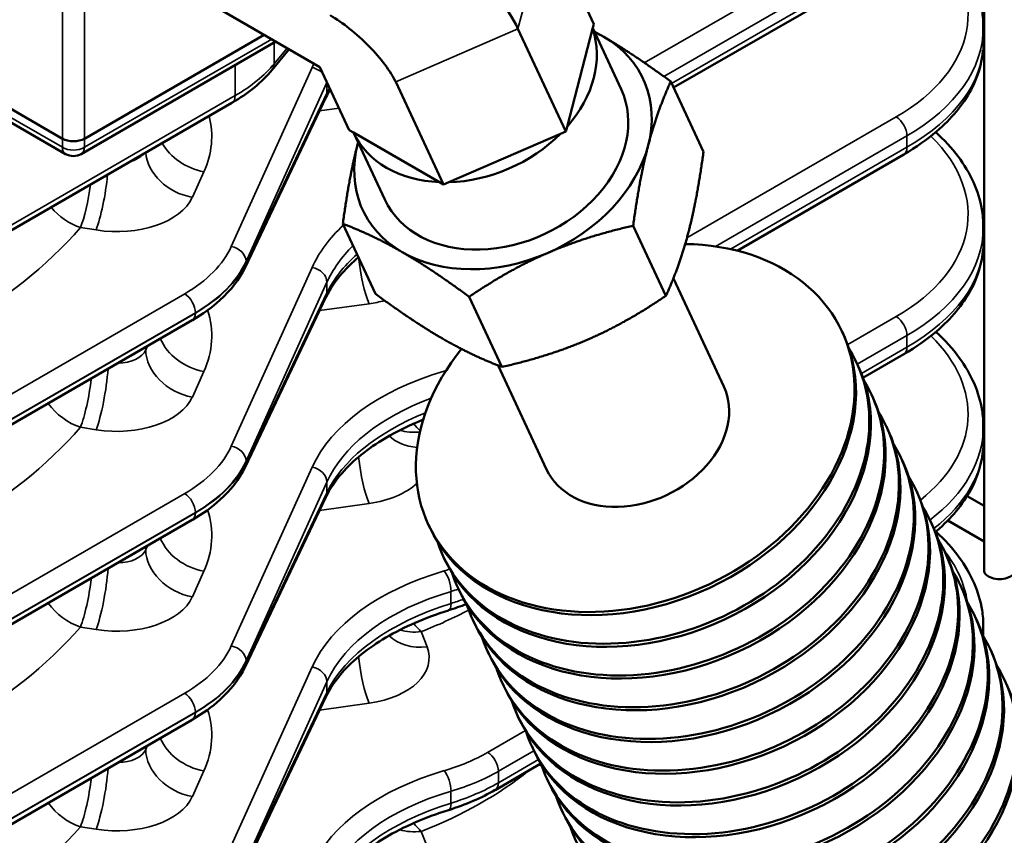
# Model space of a CAD drawing. Header units: inches. Extents: x 1 to 237, y 4 to 150.
# Tile 162 of 237: x 173.28 to 177.06, y 94.25 to 97.38. Entities that reach past the tile are written whole.
import ezdxf

# ---------------------------------------------------------------- set-up
doc = ezdxf.new("R2010")
doc.units = ezdxf.units.IN
doc.header["$LTSCALE"] = 7
doc.header["$MEASUREMENT"] = 0
doc.layers.add('Visible (ANSI)', color=7, linetype='Continuous', lineweight=50)
doc.layers.add('Visible Narrow (ANSI)', color=7, linetype='Continuous', lineweight=35)

msp = doc.modelspace()

# ---------------------------------------------------------------- linework, layer by layer
at = {"layer": 'Visible (ANSI)'}
for p, q in [((176.9787, 97.8956), (176.9787, 95.2652)), ((175.2988, 97.7513), (175.4823, 97.3581)), ((176.6704, 97.6239), (175.7882, 97.1146)), ((174.0258, 97.4282), (174.4321, 97.1937)), ((175.4823, 97.3581), (175.4775, 97.3398)), ((175.1915, 97.3395), (175.3749, 96.9464)), ((175.4775, 97.3398), (175.3797, 96.9646)), ((175.5872, 97.1082), (175.4781, 97.342)), ((176.9757, 97.2863), (176.9757, 97.3461)), ((174.2635, 97.291), (173.5173, 96.8602)), ((173.5297, 96.9191), (174.2186, 97.3169)), ((173.4449, 96.9191), (172.8524, 97.2612)), ((174.314, 97.2618), (174.249, 97.1828)), ((173.4573, 96.8602), (172.8433, 97.2147)), ((174.4321, 97.1937), (174.545, 96.9518)), ((174.7228, 97.1363), (174.9063, 96.7432)), ((175.9028, 96.8691), (175.7773, 97.1379)), ((172.8121, 96.3159), (174.095, 97.0566)), ((174.4552, 97.0766), (174.1452, 96.4256)), ((174.561, 96.9425), (174.545, 96.9518)), ((174.8902, 96.7525), (174.561, 96.9425)), ((174.681, 96.6854), (174.561, 96.9425)), ((175.3749, 96.9464), (175.3541, 96.9373)), ((175.3797, 96.9646), (175.3749, 96.9464)), ((175.3541, 96.9373), (174.9271, 96.7522)), ((176.6704, 96.8585), (176.0319, 96.4898)), ((174.9063, 96.7432), (174.8902, 96.7525)), ((174.9271, 96.7522), (174.9063, 96.7432)), ((174.6456, 96.3241), (174.5201, 96.5929)), ((175.7588, 96.3169), (175.6333, 96.5856)), ((176.9757, 96.5209), (176.9757, 96.5807)), ((175.7874, 96.3837), (175.9809, 95.9689)), ((174.4552, 96.3111), (174.1452, 95.6601)), ((175.1302, 96.0444), (175.0047, 96.3132)), ((172.7393, 95.5288), (173.9424, 96.2234)), ((176.434, 96.1803), (176.4395, 96.1685)), ((176.6704, 96.093), (176.5143, 96.0029)), ((175.1154, 96.05), (175.3013, 95.6517)), ((176.4908, 96.0587), (176.4963, 96.0469)), ((176.5475, 95.9371), (176.553, 95.9253)), ((176.6042, 95.8156), (176.6098, 95.8037)), ((176.9757, 95.7554), (176.9757, 95.8152)), ((176.661, 95.694), (176.6665, 95.6821)), ((174.4552, 95.5456), (174.1452, 94.8946)), ((176.7177, 95.5724), (176.7232, 95.5605)), ((176.9138, 95.5496), (176.9787, 95.5121)), ((172.7393, 94.7633), (173.9424, 95.458)), ((174.8482, 95.4403), (174.8537, 95.4285)), ((176.7745, 95.4508), (176.78, 95.4389)), ((176.8395, 95.4561), (176.9787, 95.3758)), ((174.9049, 95.3187), (174.9104, 95.3069)), ((176.8312, 95.3292), (176.8367, 95.3173)), ((176.8879, 95.2076), (176.8935, 95.1957)), ((174.9617, 95.1971), (174.9672, 95.1853)), ((175.0184, 95.0755), (175.0239, 95.0637)), ((176.9447, 95.086), (176.9502, 95.0742)), ((176.9757, 95.0125), (176.9757, 95.0497)), ((175.0751, 94.9539), (175.0807, 94.9421)), ((177.0014, 94.9644), (177.007, 94.9526)), ((174.5942, 94.8461), (174.5941, 94.8461)), ((175.1319, 94.8323), (175.1374, 94.8205)), ((174.4552, 94.7802), (174.1452, 94.1292)), ((172.7393, 93.9979), (173.9424, 94.6925)), ((175.1886, 94.7108), (175.1942, 94.6989)), ((175.2454, 94.5892), (175.2509, 94.5773)), ((175.2795, 94.5245), (175.1039, 94.4231)), ((175.3021, 94.4676), (175.3076, 94.4557)), ((175.3589, 94.346), (175.3644, 94.3341))]:
    msp.add_line(p, q, dxfattribs=at)
msp.add_arc((173.4873, 96.9122), 0.06, 240, 300, dxfattribs=at)
for centre, major_axis, ratio, start_param, end_param in [((174.8302, 97.5481), (0.3729, -0.3493), 0.305865, 0.651541, 2.222338), ((174.5422, 97.2406), (0.1864, -0.1747), 0.305865, 0.651541, 2.222338), ((175.0136, 97.155), (0.4531, 0.2114), 0.757042, 5.238867, 6.207472), ((175.1341, 96.8968), (-0.5378, -0.251), 0.757042, 3.628775, 3.710556), ((175.9757, 97.3651), (0.9998, -0.0294), 0.59597, 0.01752, 0.017901), ((175.1341, 96.8968), (0.5378, 0.251), 0.757042, 5.72317, 6.770367), ((174.2024, 97.2207), (0.0463, -0.0381), 0.74684, 6.281258, 6.283185), ((175.1341, 96.8968), (-0.4531, -0.2114), 0.757042, 0, 3.141593), ((174.065, 97.1085), (0.03, -0.052), 0.57735, 0, 0.006126), ((174.4011, 97.1024), (0.0542, -0.0258), 0.798634, 0, 0.00339), ((175.0136, 97.155), (-0.4531, -0.2114), 0.757042, 0.00288, 0.971484), ((173.4873, 96.9437), (0.06, 0), 0.578054, 3.9276, 5.497178), ((175.1341, 96.8968), (-0.5378, -0.251), 0.757042, 5.714222, 5.72317), ((175.0136, 97.155), (-0.4531, -0.2114), 0.757042, 1.050077, 2.018682), ((175.1341, 96.8968), (-0.5378, -0.251), 0.757042, 5.72317, 6.770367), ((175.1341, 96.8968), (0.5378, 0.251), 0.757042, 4.675972, 5.72317), ((176.6404, 96.9104), (0.03, -0.052), 0.57735, 0, 0.006127), ((175.9757, 96.5996), (0.9998, -0.0294), 0.59597, 0.01752, 0.017898), ((175.6411, 95.8103), (0.7929, 0.37), 0.757042, 2.145179, 7.284611), ((175.9757, 96.5019), (-0.9999, -0.0275), 0.558107, 3.125992, 3.126228), ((175.1341, 96.8968), (0.5378, 0.251), 0.757042, 3.628775, 4.675972), ((174.091, 96.4514), (0.0542, -0.0258), 0.798634, 6.28192, 6.283185), ((174.4011, 96.3369), (0.0542, -0.0258), 0.798634, 0, 0.003383), ((173.9124, 96.2754), (0.03, -0.052), 0.57735, 0, 0.006127), ((175.6466, 95.7985), (0.7929, 0.37), 0.757042, 3.141593, 6.283185), ((175.6978, 95.6887), (0.7929, 0.37), 0.757042, 3.050046, 6.374732), ((176.6404, 96.145), (0.03, -0.052), 0.57735, 0, 0.006128), ((175.7034, 95.6769), (0.7929, 0.37), 0.757042, 3.141593, 6.283185), ((175.7546, 95.5671), (0.7929, 0.37), 0.757042, 3.050046, 6.374732), ((175.6411, 95.8103), (-0.3398, -0.1586), 0.757042, 0, 3.141593), ((175.7601, 95.5553), (0.7929, 0.37), 0.757042, 3.141593, 6.283185), ((175.8113, 95.4455), (0.7929, 0.37), 0.757042, 3.050046, 6.374732), ((175.9757, 95.8341), (0.9998, -0.0294), 0.59597, 0.01752, 0.017923), ((175.8168, 95.4337), (0.7929, 0.37), 0.757042, 3.141593, 6.283185), ((175.8681, 95.3239), (0.7929, 0.37), 0.757042, 3.050046, 6.374732), ((175.9757, 95.7365), (-0.9999, -0.0275), 0.558107, 3.125979, 3.126228), ((174.091, 95.6859), (0.0542, -0.0258), 0.798634, 6.281913, 6.283185), ((175.8736, 95.3121), (0.7929, 0.37), 0.757042, 3.141593, 6.283185), ((175.9248, 95.2024), (0.7929, 0.37), 0.757042, 3.050046, 6.374732), ((174.4011, 95.5714), (0.0542, -0.0258), 0.798634, 0, 0.003375), ((175.9303, 95.1905), (0.7929, 0.37), 0.757042, 3.141593, 6.283185), ((175.9815, 95.0808), (0.7929, 0.37), 0.757042, 3.050046, 6.374732), ((173.9124, 95.5099), (0.03, -0.052), 0.57735, 0, 0.006129), ((175.9871, 95.0689), (0.7929, 0.37), 0.757042, 3.141593, 6.283185), ((176.0383, 94.9592), (0.7929, 0.37), 0.757042, 3.050046, 6.374732), ((176.0438, 94.9473), (0.7929, 0.37), 0.757042, 3.141593, 6.283185), ((176.095, 94.8376), (0.7929, 0.37), 0.757042, 3.050046, 6.374732), ((177.0378, 95.2652), (-0.0591, 0), 0.57735, 0, 3.141593), ((176.1006, 94.8257), (0.7929, 0.37), 0.757042, 3.141593, 6.283185), ((176.1518, 94.716), (0.7929, 0.37), 0.757042, 3.050046, 6.374732), ((174.9069, 95.1687), (0.0179, -0.0573), 0.373754, 6.282003, 6.289139), ((176.1573, 94.7041), (0.7929, 0.37), 0.757042, 3.141593, 6.283185), ((176.2085, 94.5944), (0.7929, 0.37), 0.757042, 3.050046, 6.374732), ((175.9757, 95.0687), (0.9998, -0.0294), 0.59597, 0.01752, 0.017936), ((176.214, 94.5825), (0.7929, 0.37), 0.757042, 3.141593, 6.283185), ((174.091, 94.9204), (0.0542, -0.0258), 0.798634, 6.281904, 6.283185), ((176.2652, 94.4728), (0.7929, 0.37), 0.757042, 3.050046, 6.374732), ((176.2708, 94.461), (0.7929, 0.37), 0.757042, 3.141593, 6.283185), ((174.4011, 94.806), (0.0542, -0.0258), 0.798634, 0, 0.003365), ((176.322, 94.3512), (0.7929, 0.37), 0.757042, 3.050046, 6.374732), ((173.9124, 94.7445), (0.03, -0.052), 0.57735, 0, 0.00613), ((176.3275, 94.3394), (0.7929, 0.37), 0.757042, 3.141593, 6.283185), ((176.3787, 94.2296), (0.7929, 0.37), 0.757042, 3.050046, 6.374732), ((176.3843, 94.2178), (0.7929, 0.37), 0.757042, 3.141593, 6.283185), ((176.4355, 94.108), (0.7929, 0.37), 0.757042, 3.050046, 6.374732), ((176.441, 94.0962), (0.7929, 0.37), 0.757042, 3.141593, 6.283185), ((176.4922, 93.9864), (0.7929, 0.37), 0.757042, 3.050046, 6.374732), ((174.9069, 94.4032), (0.0179, -0.0573), 0.373754, 6.282009, 6.288976), ((176.4977, 93.9746), (0.7929, 0.37), 0.757042, 3.141593, 6.283185), ((176.549, 93.8648), (0.7929, 0.37), 0.757042, 3.050046, 6.374732)]:
    msp.add_ellipse(centre, major_axis=major_axis, ratio=ratio, start_param=start_param, end_param=end_param, dxfattribs=at)
for points, knots in [([(176.7934, 97.7097), (176.828, 97.6786), (176.8583, 97.6453), (176.9292, 97.5481), (176.9596, 97.4788), (176.9741, 97.388), (176.9757, 97.3671), (176.9757, 97.3464)], [0.383545, 0.383545, 0.383545, 0.383545, 0.834609, 0.834609, 1.647728, 1.647728, 1.888397, 1.888397, 1.888397, 1.888397]), ([(176.9744, 97.2581), (176.9702, 97.2064), (176.9544, 97.1547), (176.8981, 97.0489), (176.8528, 96.9951), (176.7598, 96.9154), (176.7176, 96.8859), (176.6713, 96.859)], [0.117027, 0.117027, 0.117027, 0.117027, 0.743749, 0.743749, 1.485859, 1.485859, 1.975688, 1.975688, 1.975688, 1.975688]), ([(176.7933, 96.9441), (176.826, 96.9146), (176.8549, 96.8833), (176.9261, 96.7883), (176.9577, 96.7189), (176.9737, 96.6262), (176.9756, 96.6035), (176.9756, 96.5809)], [0.383697, 0.383697, 0.383697, 0.383697, 0.810904, 0.810904, 1.626714, 1.626714, 1.888469, 1.888469, 1.888469, 1.888469]), ([(176.9747, 96.4966), (176.9711, 96.4431), (176.9548, 96.3893), (176.8972, 96.2826), (176.8524, 96.2294), (176.76, 96.1501), (176.7177, 96.1204), (176.6713, 96.0936)], [0.097558, 0.097558, 0.097558, 0.097558, 0.746289, 0.746289, 1.480967, 1.480967, 1.971922, 1.971922, 1.971922, 1.971922]), ([(174.58, 96.4646), (174.5566, 96.445), (174.5358, 96.4247), (174.4916, 96.3744), (174.471, 96.3438), (174.4563, 96.3135)], [1.20106, 1.20106, 1.20106, 1.20106, 1.5299041, 1.5299041, 2.0073725, 2.0073725, 2.0073725, 2.0073725]), ([(174.1451, 96.4255), (174.1235, 96.38), (174.0902, 96.3377), (174.0182, 96.2724), (173.9828, 96.2468), (173.9434, 96.224)], [0, 0, 0, 0, 0.5642124, 0.5642124, 0.9780194, 0.9780194, 0.9780194, 0.9780194]), ([(176.7934, 96.1788), (176.828, 96.1476), (176.8583, 96.1144), (176.9292, 96.0171), (176.9596, 95.9479), (176.9741, 95.8571), (176.9757, 95.8362), (176.9757, 95.8154)], [0.383419, 0.383419, 0.383419, 0.383419, 0.834591, 0.834591, 1.647713, 1.647713, 1.888343, 1.888343, 1.888343, 1.888343]), ([(174.8281, 95.8425), (174.7756, 95.8213), (174.7268, 95.7974), (174.6152, 95.7313), (174.5585, 95.6851), (174.4912, 95.6083), (174.4708, 95.578), (174.4563, 95.548)], [0.288138, 0.288138, 0.288138, 0.288138, 0.775073, 0.775073, 1.535118, 1.535118, 2.007364, 2.007364, 2.007364, 2.007364]), ([(176.9748, 95.7315), (176.9712, 95.6779), (176.9549, 95.6239), (176.8973, 95.5172), (176.8525, 95.464), (176.7953, 95.4149), (176.7935, 95.4134), (176.7917, 95.4119)], [0.096385, 0.096385, 0.096385, 0.096385, 0.74612, 0.74612, 1.480796, 1.480796, 1.504496, 1.504496, 1.504496, 1.504496]), ([(174.1451, 95.66), (174.1235, 95.6146), (174.0902, 95.5722), (174.0182, 95.5069), (173.9828, 95.4814), (173.9433, 95.4585)], [0, 0, 0, 0, 0.5642137, 0.5642137, 0.9780303, 0.9780303, 0.9780303, 0.9780303]), ([(176.7934, 95.4133), (176.828, 95.3822), (176.8583, 95.3489), (176.9292, 95.2517), (176.9596, 95.1825), (176.9741, 95.0916), (176.9757, 95.0707), (176.9757, 95.05)], [0.383422, 0.383422, 0.383422, 0.383422, 0.83458, 0.83458, 1.647703, 1.647703, 1.888311, 1.888311, 1.888311, 1.888311]), ([(174.9248, 95.1114), (174.8362, 95.0837), (174.7544, 95.048), (174.6169, 94.967), (174.5596, 94.9208), (174.4916, 94.8435), (174.471, 94.8129), (174.4563, 94.7826)], [0, 0, 0, 0, 0.766905, 0.766905, 1.529954, 1.529954, 2.007383, 2.007383, 2.007383, 2.007383]), ([(174.1451, 94.8946), (174.1235, 94.8491), (174.0902, 94.8067), (174.0182, 94.7415), (173.9827, 94.7159), (173.9433, 94.6931)], [0, 0, 0, 0, 0.5642152, 0.5642152, 0.9780436, 0.9780436, 0.9780436, 0.9780436]), ([(174.9248, 94.346), (174.8353, 94.3179), (174.7525, 94.2818), (174.6152, 94.2004), (174.5585, 94.1542), (174.4912, 94.0773), (174.4708, 94.0471), (174.4563, 94.0171)], [0, 0, 0, 0, 0.775134, 0.775134, 1.535188, 1.535188, 2.007377, 2.007377, 2.007377, 2.007377])]:
    msp.add_open_spline(points, degree=3, knots=knots, dxfattribs=at)
for points, weights in [([(175.4838, 97.3297), (175.502, 97.3198), (175.5204, 97.3092)], [1.02248771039, 1.01215778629, 1]), ([(175.5204, 97.3092), (175.6329, 97.2443), (175.7773, 97.1379)], [1, 1.07908713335, 1.08082679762]), ([(175.7773, 97.1379), (175.7241, 97.0213), (175.6907, 96.8932)], [1.08082679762, 1.07908713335, 1]), ([(174.5775, 96.9005), (174.5781, 96.9026), (174.5786, 96.9048)], [1, 1.00123390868, 1.00244898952]), ([(174.5201, 96.5929), (174.5441, 96.7723), (174.5775, 96.9005)], [1.08082679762, 1.07908713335, 1]), ([(175.6907, 96.8932), (175.6573, 96.765), (175.6333, 96.5856)], [1, 1.07908713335, 1.08082679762]), ([(175.8454, 96.5616), (175.8788, 96.6898), (175.9028, 96.8691)], [1, 1.07908713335, 1.08082679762]), ([(174.7478, 96.4844), (174.6353, 96.5494), (174.5201, 96.5929)], [1, 1.07908713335, 1.08082679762]), ([(175.6333, 96.5856), (175.4503, 96.544), (175.3044, 96.4808)], [1.08082679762, 1.07908713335, 1]), ([(175.7588, 96.3169), (175.812, 96.4334), (175.8454, 96.5616)], [1.08082679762, 1.07908713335, 1]), ([(175.0047, 96.3132), (174.8602, 96.4195), (174.7478, 96.4844)], [1.08082679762, 1.07908713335, 1]), ([(175.3044, 96.4808), (175.1585, 96.4176), (175.0047, 96.3132)], [1, 1.07908713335, 1.08082679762]), ([(174.6456, 96.3241), (174.7901, 96.2178), (174.9025, 96.1529)], [1.08082679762, 1.07908713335, 1]), ([(175.4591, 96.1492), (175.605, 96.2125), (175.7588, 96.3169)], [1, 1.07908713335, 1.08082679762]), ([(174.9025, 96.1529), (175.015, 96.0879), (175.1302, 96.0444)], [1, 1.07908713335, 1.08082679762]), ([(175.1302, 96.0444), (175.3132, 96.086), (175.4591, 96.1492)], [1.08082679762, 1.07908713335, 1])]:
    msp.add_rational_spline(points, weights, degree=2, dxfattribs=at)
for points in [[(174.2487, 97.1825), (174.2099, 97.1353), (174.1575, 97.0928), (174.0959, 97.0571)], [(174.4721, 97.1079), (174.4662, 97.0983), (174.461, 97.0886), (174.4563, 97.079)], [(174.9937, 95.1358), (174.9717, 95.1271), (174.949, 95.1191), (174.9258, 95.1118)], [(175.104, 94.4233), (175.0513, 94.3928), (174.9907, 94.3667), (174.9259, 94.3464)]]:
    msp.add_open_spline(points, degree=3, dxfattribs=at)
at = {"layer": 'Visible Narrow (ANSI)'}
for p, q in [((175.1915, 97.3395), (175.2988, 97.7513)), ((176.6418, 97.7681), (175.6758, 97.2103)), ((175.7507, 97.1574), (176.6828, 97.6955)), ((173.4449, 97.6549), (173.4449, 96.9191)), ((173.5297, 96.9191), (173.5297, 97.6549)), ((176.6828, 97.6514), (175.7807, 97.1306)), ((174.7228, 97.1363), (175.1915, 97.3395)), ((174.2474, 97.3003), (173.5297, 96.886)), ((174.2568, 97.206), (174.2568, 97.2872)), ((174.3064, 97.2663), (174.2568, 97.206)), ((173.4449, 96.886), (172.8527, 97.2279)), ((174.4026, 97.1912), (174.0925, 96.506)), ((174.1074, 97.2009), (174.1074, 97.084)), ((174.149, 96.449), (174.459, 97.1341)), ((174.459, 97.1341), (174.459, 97.0934)), ((174.459, 97.0934), (174.149, 96.4424)), ((174.1074, 97.084), (172.8245, 96.3434)), ((174.4309, 97.0255), (174.5057, 97.036)), ((176.6418, 97.0026), (175.8395, 96.5394)), ((173.4449, 96.9191), (173.4449, 96.886)), ((173.5297, 96.886), (173.5297, 96.9191)), ((175.9488, 96.5063), (176.6828, 96.93)), ((176.6828, 96.93), (176.6828, 96.8859)), ((176.6828, 96.8859), (176.0069, 96.4957)), ((173.9431, 96.6943), (173.9875, 96.7924)), ((173.5144, 96.5786), (173.5739, 96.5692)), ((174.1324, 96.4852), (174.1324, 96.4853)), ((174.4026, 96.4258), (174.0925, 95.7406)), ((174.149, 96.4424), (174.149, 96.449)), ((174.149, 95.6835), (174.459, 96.3687)), ((174.459, 96.3687), (174.459, 96.3279)), ((173.9139, 96.3248), (172.7108, 95.6302)), ((174.459, 96.3279), (174.149, 95.6769)), ((174.4309, 96.26), (174.6213, 96.2867)), ((172.7517, 95.5576), (173.9549, 96.2522)), ((173.9549, 96.2509), (172.7517, 95.5563)), ((173.9549, 96.2522), (173.9549, 96.2509)), ((176.6418, 96.2372), (176.4557, 96.1297)), ((176.4926, 96.0548), (176.6828, 96.1646)), ((176.6828, 96.1646), (176.6828, 96.1205)), ((173.771, 96.1245), (173.7643, 96.1095)), ((173.7643, 96.1095), (173.7643, 96.1206)), ((176.6828, 96.1205), (176.5081, 96.0196)), ((173.9431, 95.9288), (173.9875, 96.027)), ((173.5144, 95.8131), (173.5739, 95.8037)), ((174.1324, 95.7198), (174.1324, 95.7198)), ((174.4026, 95.6603), (174.0925, 94.9751)), ((174.149, 95.6769), (174.149, 95.6835)), ((174.149, 94.918), (174.459, 95.6032)), ((174.459, 95.6032), (174.459, 95.5625)), ((173.9139, 95.5594), (172.7108, 94.8647)), ((174.459, 95.5625), (174.149, 94.9115)), ((174.4309, 95.4946), (174.6213, 95.5212)), ((172.7517, 94.7921), (173.9549, 95.4868)), ((173.9549, 95.4854), (172.7517, 94.7908)), ((173.9549, 95.4868), (173.9549, 95.4854)), ((173.771, 95.359), (173.7643, 95.3441)), ((173.7643, 95.3441), (173.7643, 95.3551)), ((173.9431, 95.1633), (173.9875, 95.2615)), ((174.9348, 95.1839), (174.9348, 95.138)), ((173.5144, 95.0476), (173.5739, 95.0382)), ((174.8431, 94.9719), (174.8209, 95.0299)), ((174.1324, 94.9543), (174.1324, 94.9543)), ((174.149, 94.9115), (174.149, 94.918)), ((174.4026, 94.8948), (174.0925, 94.2097)), ((174.149, 94.1526), (174.459, 94.8378)), ((174.459, 94.8378), (174.459, 94.797)), ((173.9139, 94.7939), (172.7108, 94.0993)), ((174.459, 94.797), (174.149, 94.146)), ((174.4309, 94.7291), (174.6213, 94.7558)), ((172.7517, 94.0267), (173.9549, 94.7213)), ((173.9549, 94.72), (172.7517, 94.0253)), ((173.9549, 94.7213), (173.9549, 94.72)), ((175.2199, 94.6507), (175.0753, 94.5673)), ((173.771, 94.5936), (173.7643, 94.5786)), ((173.7643, 94.5786), (173.7643, 94.5896)), ((175.1163, 94.4947), (175.2527, 94.5734)), ((175.2705, 94.5396), (175.1163, 94.4506)), ((173.9431, 94.3979), (173.9875, 94.496)), ((175.1163, 94.4506), (175.1163, 94.4947)), ((175.2693, 94.5187), (175.2825, 94.516)), ((175.1163, 94.4489), (175.1163, 94.4489)), ((174.9348, 94.4184), (174.9348, 94.3726)), ((173.5144, 94.2822), (173.5739, 94.2728)), ((174.8431, 94.2064), (174.8209, 94.2645))]:
    msp.add_line(p, q, dxfattribs=at)
for centre, major_axis, ratio, start_param, end_param in [((175.9772, 97.4132), (-0.9398, 0.0295), 0.597134, 2.37491, 3.718076), ((175.9757, 97.3651), (0.9998, -0.0294), 0.59597, 5.515307, 6.300705), ((175.9757, 97.2674), (-0.9999, -0.0275), 0.558107, 2.34083, 3.126228), ((175.9757, 97.2674), (-0.9999, -0.0275), 0.558107, 3.178075, 3.178548), ((173.5771, 97.3706), (-0.7499, -0.0202), 0.558522, 2.341136, 2.690201), ((174.2024, 97.2207), (0.0463, -0.0381), 0.74684, 0, 0.545556), ((175.3781, 97.0154), (-1.0098, 0.0317), 0.597134, 6.013516, 6.040101), ((174.2024, 97.2207), (-0.0463, 0.0381), 0.74684, 2.508436, 2.510689), ((174.4011, 97.1431), (-0.0547, 0.0247), 0.778476, 4.232186, 5.025548), ((174.4011, 97.1431), (0.0547, -0.0247), 0.778476, 0.343388, 0.382872), ((175.3767, 96.9672), (0.9498, -0.0317), 0.598357, 2.898101, 2.899777), ((174.4011, 97.1024), (0.0542, -0.0258), 0.798634, 0.00339, 0.358794), ((175.3767, 96.9764), (-0.9499, -0.0295), 0.555546, 5.964708, 6.004159), ((174.9116, 97.1708), (0.8798, -0.0276), 0.597134, 6.225232, 6.229881), ((175.9772, 97.2176), (0.9399, 0.0275), 0.556861, 6.00296, 6.003286), ((174.065, 97.1085), (0.03, -0.052), 0.57735, 0.006126, 0.785398), ((173.1375, 96.9457), (0.8798, -0.0276), 0.597134, 6.040101, 6.450974), ((176.6404, 96.9545), (-0.03, 0.052), 0.57735, 3.926991, 5.462881), ((173.9922, 96.9448), (0.1731, -0.0783), 0.778476, 3.943213, 5.025548), ((175.9772, 96.6477), (-0.9398, 0.0295), 0.597134, 2.37491, 3.718075), ((173.4873, 96.9122), (0.06, 0), 0.616921, 3.9276, 5.497178), ((173.4873, 96.9122), (-0.03, -0.052), 0.57735, 5.532694, 6.283185), ((173.4873, 96.9122), (0.03, -0.052), 0.57735, 0, 0.750492), ((173.9478, 96.8466), (0.1731, -0.0783), 0.778476, 3.544327, 5.025548), ((176.6404, 96.9104), (0.03, -0.052), 0.57735, 0.006127, 0.785398), ((175.9772, 97.2176), (0.9399, 0.0275), 0.556861, 5.545182, 5.54896), ((173.6484, 96.9006), (-0.1198, 0.0103), 0.626627, 2.10426, 2.715813), ((173.5786, 96.7215), (-0.0297, -0.1877), 0.166501, 0.650521, 1.921159), ((173.5191, 96.7309), (-0.0297, -0.1877), 0.166501, 0.650521, 1.665064), ((175.9757, 96.5019), (-0.9999, -0.0275), 0.558107, 3.51291, 3.512941), ((173.6437, 96.7482), (0.3099, -0.0097), 0.597134, 4.504211, 6.040101), ((173.5191, 96.7309), (-0.1431, 0.125), 0.720324, 1.361338, 2.10457), ((171.1208, 97.3602), (2.6895, -0.0843), 0.597134, 5.20492, 5.828085), ((175.3781, 96.2499), (-1.0098, 0.0317), 0.597134, 5.741681, 6.040101), ((175.9757, 96.5996), (0.9998, -0.0294), 0.59597, 5.515307, 6.300705), ((175.9772, 96.4521), (0.9399, 0.0275), 0.556861, 0.12992, 0.129922), ((175.9757, 96.5019), (-0.9999, -0.0275), 0.558107, 3.178075, 3.17951), ((173.426, 96.6262), (-0.6899, 0.0216), 0.597134, 2.37491, 2.898508), ((174.091, 96.4579), (0.0547, -0.0247), 0.778476, 0.343388, 1.883956), ((175.3767, 96.2018), (0.9498, -0.0317), 0.598357, 2.626924, 2.899777), ((175.9757, 96.5019), (-0.9999, -0.0275), 0.558107, 2.34083, 3.125992), ((175.3767, 96.2109), (-0.9499, -0.0295), 0.555546, 5.700702, 6.004159), ((174.626, 96.439), (0.0263, -0.1882), 0.221372, 4.552587, 5.624168), ((173.4245, 96.5781), (0.7499, -0.0216), 0.595581, 5.51491, 6.038509), ((173.4245, 96.5374), (-0.7499, -0.0202), 0.558522, 2.341136, 2.864734), ((174.091, 96.4514), (0.0542, -0.0258), 0.798634, 0, 0.358794), ((174.4011, 96.3776), (0.0547, -0.0247), 0.778476, 0.343388, 1.883956), ((174.091, 96.4514), (-0.0542, 0.0258), 0.798634, 2.572342, 2.574231), ((174.091, 96.4514), (-0.0542, 0.0258), 0.798634, 2.685096, 2.685182), ((173.9124, 96.2767), (-0.03, 0.052), 0.57735, 3.926991, 5.462881), ((174.4011, 96.3369), (0.0542, -0.0258), 0.798634, 0.003383, 0.358794), ((174.5411, 96.4672), (0.3099, -0.0097), 0.597134, 4.992904, 5.196574), ((175.9772, 96.4521), (0.9399, 0.0275), 0.556861, 6.00296, 6.003231), ((173.1375, 96.1802), (0.8798, -0.0276), 0.597134, 6.040101, 6.49158), ((173.9124, 96.2754), (0.03, -0.052), 0.57735, 0.006127, 0.785398), ((173.426, 96.4876), (0.6899, 0.0202), 0.556861, 5.587926, 5.587957), ((176.6404, 96.1891), (-0.03, 0.052), 0.57735, 3.926991, 5.462881), ((173.9922, 96.1793), (0.1731, -0.0783), 0.778476, 3.838107, 5.025548), ((175.9772, 95.8823), (-0.9398, 0.0295), 0.597134, 2.526455, 3.718117), ((176.6404, 96.145), (0.03, -0.052), 0.57735, 0.006128, 0.785398), ((175.9772, 96.4521), (0.9399, 0.0275), 0.556861, 5.545182, 5.54896), ((173.6484, 96.1351), (-0.1198, 0.0103), 0.626627, 1.706438, 2.933635), ((173.9478, 96.0811), (-0.1731, 0.0783), 0.778476, 0.343388, 1.883956), ((173.5786, 95.956), (-0.0297, -0.1877), 0.166501, 0.650521, 2.0446), ((173.5191, 95.9654), (-0.0297, -0.1877), 0.166501, 0.650521, 1.783779), ((175.3781, 95.4844), (-1.0098, 0.0317), 0.597134, 5.214868, 6.040101), ((174.5874, 96.3996), (-0.6899, 0.0216), 0.597134, 2.073275, 2.085043), ((174.9069, 95.98), (-0.0169, 0.0576), 0.385733, 5.462178, 5.579231), ((173.6437, 95.9828), (0.3099, -0.0097), 0.597134, 4.504211, 6.040101), ((175.3767, 95.4363), (0.9498, -0.0317), 0.598357, 2.167522, 2.899777), ((173.5191, 95.9654), (-0.1431, 0.125), 0.720324, 1.265816, 2.10457), ((175.3767, 95.4454), (-0.9499, -0.0295), 0.555546, 5.299918, 6.004159), ((171.1208, 96.5948), (2.6895, -0.0843), 0.597134, 5.20492, 5.828085), ((174.8255, 95.9477), (0.0694, -0.1769), 0.467465, 5.266141, 5.500905), ((175.9757, 95.8341), (0.9998, -0.0294), 0.59597, 5.649693, 6.300705), ((175.3781, 95.3956), (1.0099, 0.0295), 0.556861, 2.34352, 2.343623), ((174.8478, 95.8897), (-0.1774, -0.068), 0.778131, 0.335225, 1.047529), ((174.8255, 95.9477), (-0.1774, -0.068), 0.778131, 0.789816, 1.226174), ((175.9757, 95.7365), (-0.9999, -0.0275), 0.558107, 3.178075, 3.178531), ((173.426, 95.8607), (-0.6899, 0.0216), 0.597134, 2.37491, 2.898508), ((174.091, 95.6925), (0.0547, -0.0247), 0.778476, 0.343388, 1.883956), ((175.9757, 95.7365), (-0.9999, -0.0275), 0.558107, 2.50064, 3.125979), ((174.626, 95.6736), (0.0263, -0.1882), 0.221372, 4.54344, 5.624168), ((173.4245, 95.8126), (0.7499, -0.0216), 0.595581, 5.51491, 6.038509), ((173.4245, 95.772), (-0.7499, -0.0202), 0.558522, 2.341136, 2.864734), ((174.091, 95.6859), (0.0542, -0.0258), 0.798634, 0, 0.358794), ((174.4011, 95.6122), (0.0547, -0.0247), 0.778476, 0.343388, 1.883956), ((174.091, 95.6859), (-0.0542, 0.0258), 0.798634, 2.572342, 2.574231), ((174.091, 95.6859), (-0.0542, 0.0258), 0.798634, 2.685096, 2.685174), ((174.5411, 95.7018), (0.3099, -0.0097), 0.597134, 4.992904, 5.742297), ((173.9124, 95.5113), (-0.03, 0.052), 0.57735, 3.926991, 5.462881), ((174.4011, 95.5714), (0.0542, -0.0258), 0.798634, 0.003375, 0.358794), ((175.9772, 95.6866), (0.9399, 0.0275), 0.556861, 6.00296, 6.003273), ((173.9124, 95.5099), (0.03, -0.052), 0.57735, 0.006129, 0.785398), ((173.426, 95.7221), (0.6899, 0.0202), 0.556861, 5.587926, 5.587957), ((173.1375, 95.4147), (0.8798, -0.0276), 0.597134, 6.040101, 6.49158), ((173.9922, 95.4138), (0.1731, -0.0783), 0.778476, 3.838107, 5.025548), ((173.6484, 95.3696), (-0.1198, 0.0103), 0.626627, 1.706438, 2.933635), ((173.9478, 95.3157), (-0.1731, 0.0783), 0.778476, 0.343388, 1.883956), ((175.9772, 95.1168), (-0.9398, 0.0295), 0.597134, 3.244335, 3.607671), ((173.5786, 95.1906), (-0.0297, -0.1877), 0.166501, 0.650521, 2.0446), ((175.3781, 94.719), (-1.0098, 0.0317), 0.597134, 5.214868, 6.040101), ((174.5874, 95.6341), (-0.6899, 0.0216), 0.597134, 2.073275, 2.108948), ((174.9069, 95.2146), (-0.0169, 0.0576), 0.385733, 4.041765, 5.579231), ((173.5191, 95.2), (-0.0297, -0.1877), 0.166501, 0.650521, 1.783779), ((175.3767, 94.6709), (0.9498, -0.0317), 0.598357, 2.074544, 2.899777), ((174.586, 95.586), (0.7499, -0.0216), 0.595581, 5.213276, 5.257246), ((173.5191, 95.2), (-0.1431, 0.125), 0.720324, 1.265816, 2.10457), ((173.6437, 95.2173), (0.3099, -0.0097), 0.597134, 4.504211, 6.040101), ((175.3767, 94.68), (-0.9499, -0.0295), 0.555546, 5.178925, 6.004159), ((174.9069, 95.1687), (0.0179, -0.0573), 0.373754, 0.005954, 0.893517), ((174.586, 95.5026), (-0.7499, -0.0202), 0.558522, 2.039501, 2.113528), ((173.8608, 95.8803), (1.6897, -0.053), 0.597134, 5.335283, 5.473048), ((174.5874, 95.4528), (0.6899, 0.0202), 0.556861, 5.22248, 5.222522), ((174.8255, 95.1823), (0.0694, -0.1769), 0.467465, 5.2665, 5.541546), ((171.1208, 95.8293), (2.6895, -0.0843), 0.597134, 5.20492, 5.828085), ((174.8255, 95.1823), (-0.1774, -0.068), 0.778131, 0.790579, 1.255541), ((175.9757, 95.0687), (0.9998, -0.0294), 0.59597, 6.24285, 6.300705), ((175.9757, 94.971), (-0.9999, -0.0275), 0.558107, 3.178075, 3.178521), ((175.3781, 94.6302), (1.0099, 0.0295), 0.556861, 2.342326, 2.343623), ((174.8478, 95.1242), (-0.1774, -0.068), 0.778131, 0.335871, 1.255541), ((173.426, 95.0953), (-0.6899, 0.0216), 0.597134, 2.37491, 2.898508), ((174.091, 94.927), (0.0547, -0.0247), 0.778476, 0.343388, 1.883956), ((174.5411, 94.9363), (0.3099, -0.0097), 0.597134, 4.992904, 6.528793), ((173.4245, 95.0472), (0.7499, -0.0216), 0.595581, 5.51491, 6.038509), ((173.4245, 95.0065), (-0.7499, -0.0202), 0.558522, 2.341136, 2.864734), ((174.091, 94.9204), (0.0542, -0.0258), 0.798634, 0, 0.358794), ((174.626, 94.9081), (-0.0263, 0.1882), 0.221372, 1.401285, 2.482575), ((173.8655, 94.178), (1.4998, 0.0492), 0.554222, 1.055034, 1.055043), ((174.091, 94.9204), (-0.0542, 0.0258), 0.798634, 2.572342, 2.574231), ((174.091, 94.9204), (-0.0542, 0.0258), 0.798634, 2.685096, 2.685164), ((174.4011, 94.8467), (0.0547, -0.0247), 0.778476, 0.343388, 1.883956), ((173.9124, 94.7458), (-0.03, 0.052), 0.57735, 3.926991, 5.462881), ((174.4011, 94.806), (0.0542, -0.0258), 0.798634, 0.003365, 0.358794), ((173.9124, 94.7445), (0.03, -0.052), 0.57735, 0.00613, 0.785398), ((173.426, 94.9567), (0.6899, 0.0202), 0.556861, 5.587926, 5.587957), ((173.1375, 94.6493), (0.8798, -0.0276), 0.597134, 6.040101, 6.491579), ((173.9922, 94.6484), (0.1731, -0.0783), 0.778476, 3.838107, 5.025548), ((173.6484, 94.6042), (-0.1198, 0.0103), 0.626627, 1.706438, 2.933635), ((173.9478, 94.5502), (-0.1731, 0.0783), 0.778476, 0.343388, 1.883956), ((174.5874, 94.8686), (-0.6899, 0.0216), 0.597134, 2.073275, 2.37491), ((175.0739, 94.5192), (-0.03, 0.052), 0.57735, 3.926991, 5.462881), ((173.5786, 94.4251), (-0.0297, -0.1877), 0.166501, 0.650521, 2.0446), ((175.3781, 93.9535), (-1.0098, 0.0317), 0.597134, 5.214868, 6.040101), ((173.8608, 95.1149), (1.6897, -0.053), 0.597134, 5.335283, 5.678249), ((174.9069, 94.4491), (-0.0169, 0.0576), 0.385733, 4.041765, 5.579231), ((174.586, 94.8205), (0.7499, -0.0216), 0.595581, 5.213276, 5.51491), ((173.5191, 94.4345), (-0.0297, -0.1877), 0.166501, 0.650521, 1.783779), ((174.586, 94.7371), (-0.7499, -0.0202), 0.558522, 2.039501, 2.341136), ((175.0739, 94.4751), (0.03, -0.052), 0.57735, 0.006076, 0.785398), ((175.3767, 93.9054), (0.9498, -0.0317), 0.598357, 2.074544, 2.899777), ((173.5191, 94.4345), (-0.1431, 0.125), 0.720324, 1.265816, 2.10457), ((173.6437, 94.4518), (0.3099, -0.0097), 0.597134, 4.504211, 6.040101), ((175.3767, 93.9145), (-0.9499, -0.0295), 0.555546, 5.178925, 6.004159), ((174.9069, 94.4032), (0.0179, -0.0573), 0.373754, 0.005791, 0.893517), ((174.5874, 94.6873), (0.6899, 0.0202), 0.556861, 5.22248, 5.22252), ((171.1208, 95.0638), (2.6895, -0.0843), 0.597134, 5.20492, 5.828085), ((174.8255, 94.4168), (-0.1774, -0.068), 0.778131, 0.789815, 1.255541), ((174.8255, 94.4168), (0.0694, -0.1769), 0.467465, 5.266142, 5.541546)]:
    msp.add_ellipse(centre, major_axis=major_axis, ratio=ratio, start_param=start_param, end_param=end_param, dxfattribs=at)

doc.saveas('drawing.dxf')
